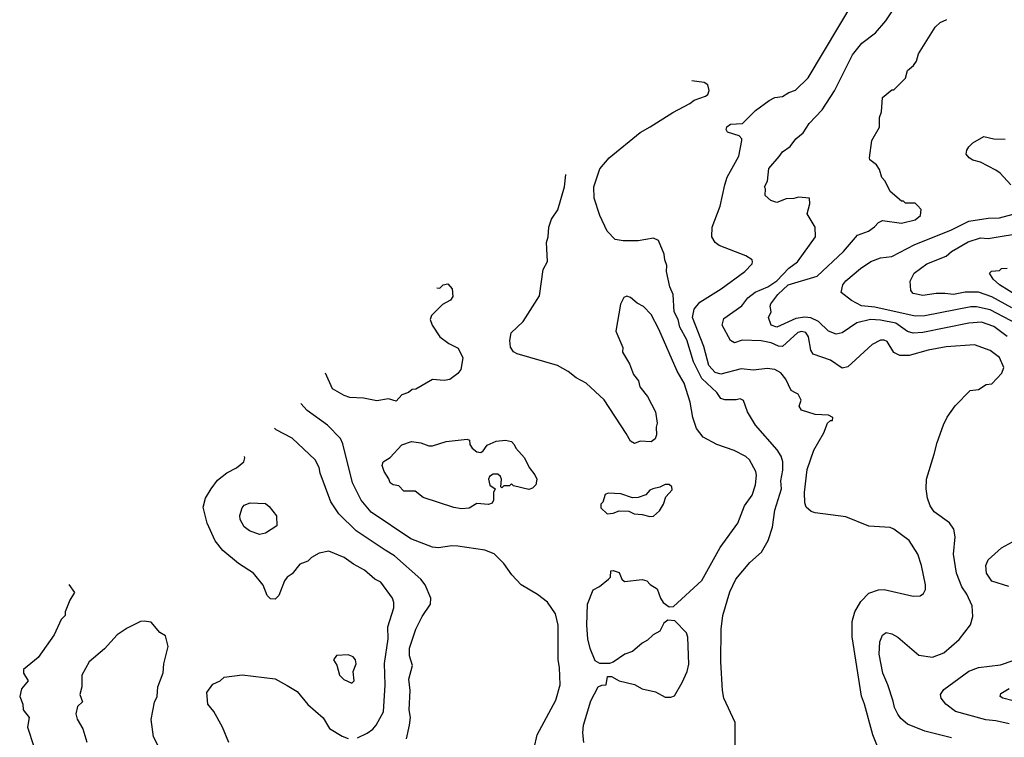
# Model space of a CAD drawing. Extents: x 1793424 to 1900092, y 321114 to 470632.
# Tile 248 of 256: x 1830147 to 1835269, y 453202 to 456934. Entities that reach past the tile are written whole.
import ezdxf

# ---------------------------------------------------------------- set-up
doc = ezdxf.new("R2010")
doc.units = 0

msp = doc.modelspace()

# ---------------------------------------------------------------- linework, layer by layer
at = {"layer": '0CON05XD'}
for points in [[(1834612.9, 453145), (1834584.5, 453214.5), (1834542.5, 453375), (1834525.7, 453415.7), (1834477.1, 453725), (1834478.6, 453805), (1834492.5, 453855), (1834522.1, 453907.9), (1834565, 453951.2), (1834615, 453968.8), (1834645, 453970), (1834795, 453936.7), (1834831.7, 453938.3), (1834849.3, 453950.7), (1834859.3, 453970.7), (1834860, 453995), (1834838.8, 454095), (1834818.8, 454155), (1834773.8, 454225), (1834695, 454283.8), (1834675, 454293.8), (1834565, 454300), (1834445, 454348.8), (1834285, 454368.8), (1834265, 454376.7), (1834239.3, 454399.3), (1834231.7, 454421.7), (1834229.2, 454475), (1834244.4, 454595.6), (1834278, 454695), (1834330, 454785), (1834350, 454835), (1834365, 454850), (1834375, 454850), (1834377.5, 454865), (1834355, 454877.5), (1834285, 454880), (1834215, 454902.5), (1834202.5, 454925), (1834212.5, 454955), (1834196.4, 454986.4), (1834183.3, 454993.3), (1834160, 455005), (1834132.5, 455065), (1834107, 455097), (1834075, 455114.2), (1834035, 455120), (1833965, 455111.1), (1833900.9, 455119.1), (1833795, 455090.9), (1833765, 455099.6), (1833732, 455135), (1833705.4, 455235), (1833647.9, 455385), (1833655, 455428.8), (1833685.5, 455464.5), (1833795.5, 455534.5), (1833920, 455625), (1833957.5, 455665), (1833960, 455675), (1833957.5, 455685), (1833925, 455706.2), (1833785, 455759.2), (1833765.5, 455775.5), (1833747.5, 455805), (1833750, 455855), (1833791.4, 455965), (1833815.9, 456075.9), (1833827.5, 456115), (1833888, 456225), (1833903.6, 456306.4), (1833903.8, 456315), (1833889.8, 456329.8), (1833829.4, 456349.4), (1833822.7, 456362.7), (1833825, 456376), (1833845, 456390.6), (1833907.5, 456395), (1833975, 456462.5), (1834045.9, 456514.1), (1834075, 456528.8), (1834115.9, 456534.1), (1834147.5, 456555), (1834183.2, 456566.8), (1834248.3, 456631.7), (1834487.9, 457032.1)], [(1834995, 453198.6), (1834855, 453233.8), (1834765, 453270), (1834730.5, 453300.5), (1834715, 453322.5), (1834697.7, 453357.7), (1834690.8, 453390.8), (1834664, 453475), (1834637.5, 453535), (1834618, 453635), (1834621.7, 453698.3), (1834635, 453732.5), (1834655, 453746.7), (1834685, 453740), (1834715, 453723.3), (1834825, 453630), (1834895, 453618.8), (1834955, 453642), (1835035, 453711.2), (1835092.7, 453787.3), (1835105, 453830), (1835102.5, 453885), (1835075, 453946.7), (1835049.2, 453985), (1835021.1, 454055), (1835005.8, 454155), (1835014, 454245), (1835006.2, 454285), (1834985, 454316.7), (1834903.8, 454375), (1834884, 454405), (1834870, 454445), (1834862, 454495), (1834863.8, 454545), (1834904, 454675), (1834919.2, 454735), (1834953.2, 454826.8), (1834972.4, 454867.6), (1835014.2, 454925.8), (1835092.5, 455005), (1835135, 455011.2), (1835175, 455037.5), (1835205, 455040), (1835256.7, 455095), (1835266.7, 455125), (1835245, 455176.7), (1835195, 455213.3), (1835113.6, 455243.6), (1834966.8, 455233.2), (1834872.5, 455215), (1834775, 455187.5), (1834725, 455188), (1834695, 455203.3), (1834660.5, 455260.5), (1834645, 455268), (1834625, 455268), (1834581.2, 455245), (1834455, 455128.8), (1834425, 455122), (1834365, 455162.9), (1834274.5, 455194.5), (1834262.9, 455215), (1834250.6, 455285), (1834237, 455307), (1834215, 455313.3), (1834195, 455306.5), (1834115, 455234.4), (1834095, 455235.6), (1834056.4, 455253.6), (1834005, 455264.3), (1833905, 455266.9), (1833865, 455253.3), (1833844.3, 455265), (1833802, 455345), (1833810.5, 455379.5), (1833904.5, 455445.5), (1833935, 455487.5), (1833973.4, 455516.6), (1834039.2, 455545), (1834085, 455575.5), (1834149, 455641), (1834193.3, 455675), (1834287.5, 455805), (1834285.8, 455855.8), (1834243.3, 455925), (1834257, 455977), (1834256.4, 456006.4), (1834198.3, 456011.7), (1834175, 456003.3), (1834135, 456002.5), (1834085, 455983.3), (1834055, 455993.3), (1834025, 456020), (1834027.5, 456055), (1834022.5, 456065), (1834037.5, 456095), (1834045, 456160), (1834097.7, 456222.3), (1834115, 456246.7), (1834155, 456273.8), (1834185, 456313.8), (1834222.9, 456345), (1834254.2, 456395), (1834322.5, 456465), (1834386.4, 456563.6), (1834479.5, 456750.5), (1834528.8, 456811.2), (1834600, 456865), (1834652.5, 456927.5), (1834691.2, 456985)], [(1835285, 455286.7), (1835215, 455338.9), (1835150.2, 455360.2), (1835085, 455355.4), (1834845, 455306.4), (1834795, 455304.5), (1834765, 455312.2), (1834705, 455355.3), (1834625, 455372.2), (1834572.5, 455375), (1834502.2, 455357.8), (1834425, 455306), (1834395, 455298), (1834355, 455314), (1834302.2, 455365), (1834263.4, 455383.4), (1834232.3, 455387.7), (1834185, 455380.8), (1834085, 455334.3), (1834056, 455346), (1834042.5, 455385), (1834056, 455415), (1834051.2, 455445), (1834055, 455456.7), (1834091.9, 455505), (1834145, 455554.4), (1834295, 455600.8), (1834432.2, 455727.8), (1834506.4, 455813.6), (1834562.5, 455835), (1834593.9, 455856.1), (1834615, 455880), (1834635, 455890), (1834735, 455876.7), (1834805, 455893.8), (1834832.5, 455915), (1834837, 455947), (1834818.3, 455968.3), (1834805, 455980), (1834755, 455980), (1834745, 455990), (1834735, 455990), (1834675, 456040), (1834650, 456095), (1834633, 456113), (1834620, 456155), (1834605, 456180), (1834570, 456205), (1834567.5, 456215), (1834580, 456305), (1834620, 456375), (1834620, 456425), (1834630, 456455), (1834635, 456530), (1834685, 456570), (1834695, 456570), (1834755, 456630), (1834765, 456670), (1834797.5, 456695), (1834811.7, 456718.3), (1834823, 456757), (1834910, 456895), (1834935, 456920), (1834970, 456935)], [(1833869.5, 453059.5), (1833868.3, 453278.3), (1833810.8, 453405), (1833802.5, 453445), (1833794.3, 453595), (1833797.1, 453765), (1833804.2, 453835), (1833841.3, 453958.7), (1833872, 454025), (1833945, 454111.2), (1834006.2, 454165), (1834041.2, 454225), (1834062.5, 454295), (1834075, 454382.5), (1834110, 454495), (1834107.1, 454535), (1834117.9, 454592.1), (1834116.9, 454635), (1834109.2, 454665), (1834087.4, 454697.4), (1833974, 454825), (1833933.3, 454895), (1833913, 454953), (1833895, 454962.5), (1833875, 454956.7), (1833815, 454956.7), (1833794, 454964), (1833774, 454995), (1833695, 455068.1), (1833652.1, 455155), (1833618.3, 455268.3), (1833581.8, 455335), (1833572.2, 455375), (1833552.5, 455415), (1833545.8, 455505), (1833530, 455545), (1833511.2, 455625), (1833513.3, 455655), (1833502.5, 455685), (1833500, 455715), (1833470, 455785), (1833445, 455797.5), (1833365, 455783.8), (1833286.1, 455783.9), (1833245, 455791.2), (1833202.9, 455835), (1833164.4, 455915), (1833135.7, 456005), (1833134.3, 456065), (1833165, 456158), (1833213.6, 456216.4), (1833375, 456347.1), (1833426.4, 456376.4), (1833545, 456450.8), (1833632.5, 456497.5), (1833655, 456516.2), (1833715, 456536.2), (1833726, 456545), (1833734, 456565), (1833727.5, 456595), (1833707.1, 456607.1), (1833644.1, 456616.2)], [(1835302.5, 456075), (1835247.5, 456135), (1835225, 456151.4), (1835145, 456193.1), (1835105, 456204), (1835086.7, 456215), (1835071.2, 456235), (1835074.2, 456255), (1835085, 456273.3), (1835106.4, 456293.6), (1835162.7, 456327.3), (1835215, 456314.4), (1835273.4, 456313.4)], [(1833082, 453175), (1833076.2, 453225), (1833079.2, 453265), (1833118.8, 453391.2), (1833156, 453464), (1833175, 453473.3), (1833197.5, 453475), (1833205, 453517.5), (1833225, 453517.5), (1833266.1, 453496.1), (1833345, 453476.7), (1833385, 453453.8), (1833455, 453438.8), (1833505, 453410), (1833535, 453410), (1833553, 453417), (1833593.6, 453486.4), (1833618.8, 453545), (1833627.7, 453582.3), (1833623.6, 453723.6), (1833616.7, 453745), (1833555, 453807.5), (1833518.3, 453811.7), (1833497.5, 453795), (1833476.4, 453753.6), (1833442.5, 453735), (1833413.6, 453706.4), (1833385, 453692.5), (1833335, 453647.5), (1833295, 453633.8), (1833235, 453592.5), (1833215, 453586.7), (1833165, 453586.7), (1833140.5, 453600.5), (1833114.3, 453664.3), (1833102.5, 453715), (1833097.5, 453785), (1833100.8, 453895), (1833130.7, 453969.3), (1833163, 453987), (1833210, 454025), (1833220, 454035), (1833221.7, 454068.3), (1833235, 454070), (1833265, 454060), (1833280, 454025), (1833293, 454013), (1833385, 454022.5), (1833410, 454015), (1833427, 453997), (1833462.5, 453975), (1833480, 453925), (1833495, 453902.5), (1833525, 453880), (1833548.3, 453881.7), (1833695, 454016.7), (1833791.7, 454188.3), (1833883.8, 454315), (1833918, 454405), (1833957.9, 454462.1), (1833974.2, 454515), (1833980, 454565), (1833976, 454585), (1833944.3, 454644.3), (1833925, 454662), (1833864.3, 454694.3), (1833774.4, 454724.4), (1833702.1, 454762.1), (1833667.3, 454807.3), (1833649.2, 454865), (1833635.7, 454945), (1833604.3, 455044.3), (1833566.6, 455106.6), (1833472, 455325), (1833431.2, 455401.2), (1833392.3, 455442.3), (1833359.5, 455459.5), (1833325, 455490), (1833305, 455496.7), (1833290.7, 455489.3), (1833273.3, 455455), (1833248.8, 455315), (1833285, 455230), (1833283.3, 455205), (1833320, 455145), (1833339.3, 455089.3), (1833366.1, 455056.1), (1833373.3, 455025), (1833413.3, 454975), (1833453.9, 454893.9), (1833463.3, 454835), (1833457.5, 454815), (1833460, 454775), (1833453.3, 454755), (1833431.7, 454738.3), (1833375, 454742.5), (1833345, 454730), (1833325, 454742.5), (1833301.4, 454781.4), (1833186.8, 454956.8), (1833094.1, 455044.1), (1833041.7, 455071.7), (1833000, 455105), (1832945, 455136.2), (1832735, 455196.7), (1832715, 455207.5), (1832700.7, 455230.7), (1832696.7, 455265), (1832703.3, 455305), (1832766.7, 455365), (1832851.7, 455498.3), (1832870, 455635), (1832893, 455677), (1832887.5, 455775), (1832896.7, 455805), (1832898.8, 455855), (1832913.9, 455896.1), (1832946.7, 455945), (1832982, 456065), (1832987.7, 456128.5)], [(1835335, 455352.3), (1835195, 455426), (1835125, 455441.2), (1835095, 455440.9), (1834855, 455393.8), (1834805, 455392.1), (1834595, 455438.9), (1834526.6, 455446.6), (1834473.5, 455473.5), (1834420, 455515), (1834430, 455555), (1834445, 455576), (1834520.6, 455639.4), (1834575, 455675.7), (1834625, 455695.6), (1834685, 455702.9), (1834803.3, 455765), (1834991.1, 455838.9), (1835085, 455886.5), (1835185, 455902.2), (1835245, 455903.1), (1835315, 455922)], [(1835308, 455435), (1835205, 455492.9), (1835135, 455517.1), (1835065, 455517.7), (1835005, 455505.6), (1834960.6, 455509.4), (1834915, 455510.6), (1834845, 455499.2), (1834795, 455510), (1834783.3, 455525), (1834780, 455575), (1834800, 455615), (1834866.7, 455665), (1834966.5, 455703.5), (1834995, 455728.1), (1835081.4, 455778.6), (1835145, 455800), (1835185, 455796.9), (1835385, 455828.9)], [(1835345, 455492.9), (1835245, 455556), (1835211.2, 455585), (1835192.5, 455615), (1835203, 455627), (1835245, 455630), (1835255, 455640), (1835285, 455641.2)], [(1832316.4, 455539.3), (1832331.7, 455538.3), (1832350, 455555), (1832375, 455560), (1832397.5, 455535), (1832400, 455495), (1832387.5, 455475), (1832347, 455453), (1832290, 455395), (1832282.5, 455375), (1832292.5, 455345), (1832333.3, 455285), (1832379.3, 455249.3), (1832427.5, 455225), (1832452.5, 455175), (1832442.5, 455115), (1832425.9, 455094.1), (1832385, 455063.3), (1832355, 455057.5), (1832295, 455062.5), (1832207, 455013), (1832188.3, 455011.7), (1832170, 454995), (1832135, 454982.5), (1832105, 454950), (1832065, 454962.5), (1832005, 454952.5), (1831935, 454966.2), (1831865, 454970), (1831835, 454978.8), (1831774, 455015), (1831737.8, 455095.8)], [(1832823.3, 453145), (1832838.8, 453215), (1832936.2, 453395), (1832959.2, 453475), (1832955.8, 453565), (1832948, 453605), (1832947.5, 453785), (1832934.2, 453844.2), (1832893.3, 453905), (1832840, 453945), (1832755.8, 453995.8), (1832707.7, 454047.7), (1832665.9, 454105.9), (1832615.9, 454155.9), (1832565.9, 454175.9), (1832425.8, 454195.8), (1832395, 454197.5), (1832325, 454188), (1832295, 454191.2), (1832181.2, 454235), (1831975, 454372.9), (1831922.5, 454435), (1831877.5, 454525), (1831828.3, 454728.3), (1831815, 454756.7), (1831748.8, 454825), (1831642.4, 454902.4), (1831608.6, 454938.5)], [(1832158.8, 453195), (1832174.3, 453265), (1832180.6, 453305), (1832172.9, 453345), (1832178, 453445), (1832170.8, 453505), (1832190.6, 453575), (1832174.4, 453625), (1832173.9, 453666.1), (1832207.5, 453765), (1832240.3, 453829.7), (1832283.8, 453895), (1832285.9, 453925.9), (1832256.2, 453995), (1832234.4, 454024.4), (1832096, 454145), (1832048.8, 454175), (1831898, 454275), (1831807.5, 454365), (1831765, 454426.7), (1831710, 454575), (1831704.2, 454605), (1831684.2, 454645), (1831565, 454758), (1831481.3, 454801.3), (1831471.9, 454809.5)], [(1832445, 454390), (1832405, 454397.5), (1832245, 454450), (1832205, 454482.5), (1832145, 454482.5), (1832120, 454510), (1832090, 454515), (1832073.3, 454525), (1832067, 454547), (1832042.5, 454585), (1832033.3, 454615), (1832037.5, 454635), (1832075, 454657.5), (1832135, 454722.5), (1832185, 454740), (1832233, 454733), (1832275, 454717.5), (1832295, 454717.5), (1832365, 454740), (1832475, 454752.5), (1832486.7, 454746.7), (1832488.8, 454725), (1832500, 454705), (1832525, 454687.1), (1832545, 454684), (1832558.3, 454691.7), (1832579.3, 454720.7), (1832625, 454742.5), (1832675, 454747.5), (1832705, 454740), (1832720, 454725), (1832727.5, 454705), (1832772.5, 454655), (1832797.5, 454605), (1832827, 454567), (1832837.5, 454545), (1832832.5, 454515), (1832815, 454497.5), (1832795, 454490), (1832715, 454510), (1832705, 454520), (1832695, 454510), (1832665, 454510), (1832655, 454500), (1832650, 454505), (1832653.3, 454545), (1832648.3, 454558.3), (1832635, 454571.2), (1832609.5, 454570.5), (1832591.7, 454558.3), (1832585.8, 454544.2), (1832592.7, 454512.7), (1832620, 454495), (1832612.5, 454475), (1832612.5, 454435), (1832605, 454420), (1832585, 454412.5), (1832525, 454417.5), (1832485, 454393.3), (1832445, 454390)], [(1831905, 453200), (1831955, 453223.8), (1831983.3, 453245), (1832001.2, 453265), (1832040, 453335), (1832048.9, 453475), (1832044.5, 453585.5), (1832064.2, 453715), (1832062.7, 453777.3), (1832094, 453875), (1832093.9, 453903.9), (1832085.7, 453925.7), (1832025, 454008.8), (1831994.2, 454024.2), (1831940.5, 454070.5), (1831882.7, 454102.7), (1831835, 454138), (1831755, 454170), (1831705, 454160), (1831665, 454136.7), (1831645, 454117.5), (1831605, 454102.5), (1831565, 454052.5), (1831537.5, 454035), (1831523.6, 454016.4), (1831495, 453940), (1831475, 453920), (1831451.7, 453921.7), (1831435, 453940), (1831413.6, 453993.6), (1831363.8, 454055), (1831285, 454105.8), (1831203.2, 454173.2), (1831163.6, 454223.6), (1831122.5, 454315), (1831101.2, 454398.8), (1831114, 454445), (1831142, 454495), (1831175, 454538.8), (1831225, 454578), (1831275, 454603.8), (1831312.5, 454635), (1831317.5, 454655), (1831316.2, 454662.6)], [(1833425, 454350), (1833445, 454352.5), (1833475, 454380), (1833496.7, 454415), (1833507.5, 454452.5), (1833541.7, 454488.3), (1833540, 454505), (1833526.4, 454516.4), (1833505, 454517.5), (1833477, 454503), (1833440, 454495), (1833425, 454487.5), (1833405, 454462.5), (1833365, 454450), (1833335, 454447.5), (1833275, 454467.5), (1833208.3, 454471.7), (1833192.5, 454465), (1833180, 454425), (1833170, 454415), (1833170, 454395), (1833203.6, 454363.6), (1833235, 454367.5), (1833265, 454380), (1833315, 454377.5), (1833343.9, 454363.9), (1833385, 454361.2), (1833425, 454350)], [(1831395, 454256.7), (1831342.5, 454275), (1831315, 454297.5), (1831294.1, 454334.1), (1831291.2, 454355), (1831304.1, 454395.9), (1831315, 454410), (1831345, 454421.2), (1831425, 454418.8), (1831445, 454402.5), (1831483.6, 454353.6), (1831485, 454302.5), (1831425, 454263.3), (1831395, 454256.7)], [(1835293.6, 453986.4), (1835205, 454014), (1835176.2, 454055), (1835173.8, 454095), (1835186.2, 454125), (1835255, 454186.7), (1835331.7, 454228.3)], [(1830403.1, 453997.6), (1830432.5, 453955), (1830407.5, 453915), (1830383.3, 453855), (1830382.5, 453835), (1830363.3, 453815), (1830326.7, 453735), (1830242.3, 453617.7), (1830166.7, 453555), (1830166.2, 453535), (1830191.2, 453495), (1830156.7, 453455), (1830146.7, 453415), (1830163.3, 453375), (1830164.1, 453344.1), (1830196, 453305), (1830186.7, 453255), (1830220, 453155)], [(1830867, 453157), (1830842.5, 453205), (1830831.2, 453295), (1830848.8, 453385), (1830862, 453415), (1830866, 453465), (1830892.3, 453537.7), (1830896.2, 453585), (1830920, 453675), (1830905, 453730), (1830875, 453747.5), (1830830.7, 453800.7), (1830795, 453806.7), (1830775, 453803.8), (1830705, 453770), (1830653.3, 453735), (1830588.3, 453661.7), (1830507.5, 453595), (1830469.2, 453525), (1830470, 453465), (1830458.8, 453425), (1830473, 453387), (1830447.7, 453362.3), (1830438.8, 453325), (1830446.1, 453296.1), (1830475.9, 453245.9), (1830496, 453176)], [(1831875, 453483.3), (1831886, 453495), (1831881.2, 453545), (1831896.7, 453585), (1831894.5, 453605), (1831880.9, 453620.9), (1831855, 453630.6), (1831795, 453626.7), (1831780, 453605), (1831796.4, 453576.4), (1831810, 453525), (1831833, 453503), (1831875, 453483.3)], [(1835295, 453271.9), (1835225, 453287.8), (1835172.4, 453292.4), (1835015.7, 453335.7), (1834965, 453374.2), (1834940, 453405), (1834938, 453425), (1834955, 453450), (1835085, 453545.8), (1835135.9, 453565.9), (1835249.2, 453579.2), (1835315, 453601.4)], [(1831234, 453175), (1831202, 453255), (1831157, 453337), (1831126.2, 453375), (1831120, 453435), (1831150.7, 453479.3), (1831190, 453495), (1831210, 453515), (1831305, 453526.2), (1831475, 453506), (1831538.3, 453471.7), (1831590.9, 453440.9), (1831645, 453373.3), (1831725, 453303.3), (1831758.3, 453248.3), (1831825, 453208), (1831855, 453196.2)], [(1835315, 453392), (1835262.5, 453405), (1835247.5, 453415), (1835250.5, 453429.5), (1835295, 453455.8)]]:
    msp.add_lwpolyline(points, dxfattribs=at)

doc.saveas('drawing.dxf')
